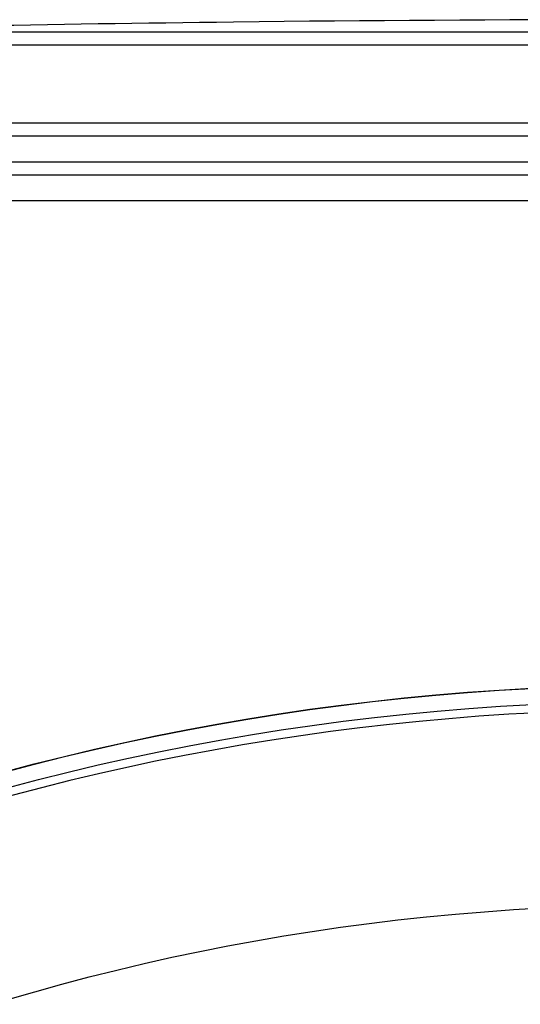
# Model space of a CAD drawing. Header units: millimetres. Extents: x 0 to 297, y 0 to 210.
# Tile 236 of 256: x 56.206 to 57.175, y 159.187 to 161.091. Entities that reach past the tile are written whole.
import ezdxf

# ---------------------------------------------------------------- set-up
doc = ezdxf.new("R2010")
doc.units = ezdxf.units.MM
doc.header["$LTSCALE"] = 16.335
doc.layers.get('0').update_dxf_attribs({"linetype": 'CONTINUOUS'})
doc.layers.add('01_GLOBAL', color=7, linetype='CONTINUOUS')
doc.layers.add('AXES_REF', color=7, linetype='CONTINUOUS')

msp = doc.modelspace()

# ---------------------------------------------------------------- linework, layer by layer
at = {"color": 7, "linetype": 'Continuous'}
for p, q in [((56.6694, 161.0873), (56.6196, 161.0867)), ((56.6696, 161.0873), (56.6694, 161.0873)), ((55.5457, 160.8665), (59.3457, 160.8665)), ((55.5457, 160.8165), (59.3457, 160.8165)), ((55.5707, 160.7915), (59.3207, 160.7915))]:
    msp.add_line(p, q, dxfattribs=at)
at = {"color": 9, "linetype": 'Continuous'}
for p, q in [((57.3486, 161.0671), (55.5726, 161.0671)), ((57.3474, 161.0421), (55.5483, 161.0421)), ((59.3457, 160.8915), (55.5457, 160.8915))]:
    msp.add_line(p, q, dxfattribs=at)
at = {"color": 7, "linetype": 'Continuous'}
for radius in [4.8479, 4.8475, 4.8165]:
    msp.add_circle((57.4457, 154.9565), radius, dxfattribs=at)
for centre, radius, start, end in [((57.4457, 88.879), 72.2125, 89.384203, 90.615797), ((57.4457, 88.879), 72.2124, 90.655481, 91.486375), ((57.4457, 154.9565), 4.8, 278.2771, 261.7229)]:
    msp.add_arc(centre, radius, start, end, dxfattribs=at)
at = {"layer": '01_GLOBAL', "color": 7, "linetype": 'Continuous'}
msp.add_line((55.5707, 160.7915), (59.3207, 160.7915), dxfattribs=at)
at = {"layer": '01_GLOBAL', "color": 9, "linetype": 'Continuous'}
msp.add_line((55.5207, 160.7415), (59.3707, 160.7415), dxfattribs=at)
at = {"layer": 'AXES_REF', "color": 9, "linetype": 'Continuous'}
msp.add_circle((57.4457, 154.9565), 4.4223, dxfattribs=at)

doc.saveas('drawing.dxf')
